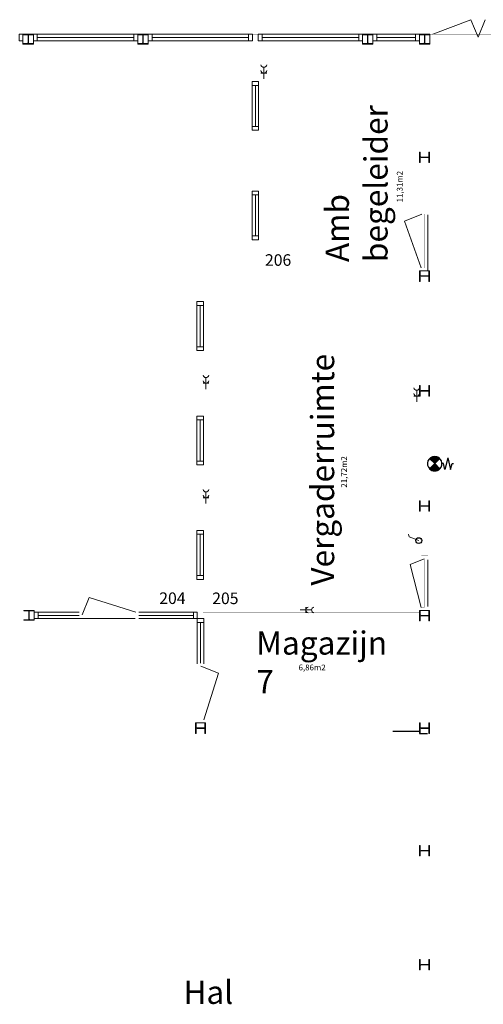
# Model space of a CAD drawing. Header units: millimetres. Extents: x 0 to 168869, y 0 to 118900.
# Tile 11 of 17: x 113467 to 121466, y 41084 to 58083. Entities that reach past the tile are written whole.
import ezdxf

# ---------------------------------------------------------------- set-up
doc = ezdxf.new("R2010")
doc.units = ezdxf.units.MM
doc.header["$MEASUREMENT"] = 0
doc.layers.get('0').update_dxf_attribs({"linetype": 'CONTINUOUS'})
for name, color, linetype in [('Binnenkozijn', 4, 'CONTINUOUS'), ('Binnenmuur', 1, 'CONTINUOUS'), ('Buitenmuur', 1, 'CONTINUOUS'), ('Profiel', 5, 'CONTINUOUS'), ('Schakelaar', 7, 'CONTINUOUS'), ('TEKST', 7, 'CONTINUOUS'), ('Timmerwerk', 5, 'CONTINUOUS'), ('Wandcontactdoos', 7, 'CONTINUOUS'), ('wandopeningen binnen', 4, 'CONTINUOUS'), ('wandopeningen buiten', 4, 'CONTINUOUS')]:
    doc.layers.add(name, color=color, linetype=linetype)
doc.styles.get("Standard").update_dxf_attribs({"font": 'romans.shx'})

msp = doc.modelspace()

# ---------------------------------------------------------------- linework, layer by layer
for p, q in [((120627.676, 50418.539), (120540.176, 50506.039)), ((120542.297, 50503.918), (120565.168, 50526.788)), ((120632.472, 50423.335), (120544.213, 50511.593)), ((120551.136, 50495.079), (120595.343, 50539.285)), ((120641.31, 50432.174), (120553.98, 50519.504)), ((120559.975, 50486.24), (120616.801, 50543.065)), ((120650.149, 50441.013), (120564.666, 50526.496)), ((120568.814, 50477.401), (120634.752, 50543.339)), ((120658.988, 50449.852), (120576.332, 50532.508)), ((120577.653, 50468.562), (120650.524, 50541.434)), ((120586.492, 50459.724), (120664.699, 50537.931)), ((120667.827, 50458.69), (120589.084, 50537.433)), ((120595.331, 50450.885), (120677.588, 50533.142)), ((120676.666, 50467.529), (120603.096, 50541.099)), ((120604.169, 50442.046), (120689.375, 50527.251)), ((120613.008, 50433.207), (120700.171, 50520.37)), ((120685.505, 50476.368), (120618.659, 50543.214)), ((120621.847, 50424.368), (120710.043, 50512.564)), ((120627.676, 50418.539), (120715.176, 50506.039)), ((120694.343, 50485.207), (120636.309, 50543.241)), ((120703.182, 50494.046), (120657.233, 50539.995)), ((120712.021, 50502.885), (120685.594, 50529.312)), ((120852.676, 50518.539), (120802.676, 50318.539)), ((120852.676, 50518.539), (120902.676, 50318.539)), ((120627.676, 50418.539), (120540.176, 50331.039)), ((120627.676, 50418.539), (120715.176, 50331.039)), ((120777.676, 50418.539), (120752.676, 50418.539)), ((120802.676, 50318.539), (120777.676, 50418.539)), ((120902.676, 50318.539), (120927.676, 50418.539)), ((120927.676, 50418.539), (120952.676, 50418.539)), ((119902.697, 45801.626), (120367.196, 45801.625)), ((120367.196, 45801.625), (120367.196, 45761.625)), ((120367.196, 45761.625), (120376.696, 45761.625)), ((120376.696, 45761.625), (120502.697, 45761.625))]:
    msp.add_line(p, q)
at = {"color": 0, "linetype": 'Continuous'}
for p, q in [((120544.487, 50323.798), (120633.452, 50412.763)), ((120590.698, 50298.099), (120548.967, 50339.83)), ((120554.358, 50315.991), (120642.291, 50403.924)), ((120613.023, 50293.452), (120557.806, 50348.669)), ((120565.147, 50309.103), (120651.13, 50395.085)), ((120631.461, 50292.692), (120566.645, 50357.508)), ((120647.578, 50294.253), (120575.483, 50366.347)), ((120576.919, 50303.196), (120659.969, 50386.246)), ((120662.028, 50297.48), (120584.322, 50375.186)), ((120589.782, 50298.382), (120668.808, 50377.408)), ((120675.154, 50302.032), (120593.161, 50384.025)), ((120687.156, 50307.708), (120602, 50392.863)), ((120603.916, 50294.839), (120677.646, 50368.569)), ((120698.155, 50314.386), (120610.839, 50401.702)), ((120619.623, 50292.868), (120686.485, 50359.73)), ((120708.226, 50321.993), (120619.678, 50410.541)), ((120637.462, 50293.029), (120695.324, 50350.891)), ((120658.684, 50296.573), (120704.163, 50342.052)), ((120687.902, 50308.113), (120713.002, 50333.213))]:
    msp.add_line(p, q, dxfattribs=at)
at = {"linetype": 'Continuous'}
msp.add_lwpolyline([(120538.831, 50329.065, 0.412892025), (120716.456, 50329.529, -1.104741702)], format="xyb", dxfattribs=at)
msp.add_arc((120627.676, 50418.539), 125, 314.929549, 226.2000485)
at = {"layer": 'Binnenkozijn', "lineweight": 0}
for p, q in [((113769.697, 57833.127), (115435.697, 57833.127)), ((115749.697, 57833.127), (117415.697, 57833.127)), ((117649.697, 57833.127), (119315.697, 57833.127)), ((119629.697, 57833.127), (120295.697, 57833.127)), ((115435.697, 57776.127), (113769.697, 57776.127)), ((117415.697, 57776.127), (115749.697, 57776.127)), ((119315.697, 57776.127), (117649.697, 57776.127)), ((120295.697, 57776.127), (119629.697, 57776.127)), ((117475.697, 56241.127), (117475.697, 56947.127)), ((117532.697, 56947.127), (117532.697, 56241.127)), ((117475.697, 54351.127), (117475.697, 55057.127)), ((117532.697, 55057.127), (117532.697, 54351.127)), ((116523.751, 52437.627), (116523.751, 53148.627)), ((116580.751, 53148.627), (116580.751, 52437.627)), ((116523.751, 50462.627), (116523.751, 51173.627)), ((116580.751, 51173.627), (116580.751, 50462.627)), ((116523.751, 48487.627), (116523.751, 49198.627)), ((116580.751, 49198.627), (116580.751, 48487.627)), ((113783.751, 47856.626), (114489.751, 47856.626)), ((114489.751, 47799.626), (113783.751, 47799.626)), ((115523.751, 47856.626), (116463.751, 47856.626)), ((116463.751, 47799.626), (115523.751, 47799.626)), ((116530.751, 46964.626), (116530.751, 47675.626)), ((116587.751, 47675.626), (116587.751, 46975.626))]:
    msp.add_line(p, q, dxfattribs=at)
for points in [[(113522.697, 57719.127), (113455.697, 57719.127), (113455.697, 57833.127), (113522.697, 57833.127), (113522.697, 57719.127)], [(113769.697, 57719.127), (113702.697, 57719.127), (113702.697, 57833.127), (113769.697, 57833.127), (113769.697, 57719.127)], [(115502.697, 57719.127), (115435.697, 57719.127), (115435.697, 57833.127), (115502.697, 57833.127), (115502.697, 57719.127)], [(115749.697, 57719.127), (115682.697, 57719.127), (115682.697, 57833.127), (115749.697, 57833.127), (115749.697, 57719.127)], [(117482.697, 57719.127), (117415.697, 57719.127), (117415.697, 57833.127), (117482.697, 57833.127), (117482.697, 57719.127)], [(117649.697, 57719.127), (117582.697, 57719.127), (117582.697, 57833.127), (117649.697, 57833.127), (117649.697, 57719.127)], [(119382.697, 57719.127), (119315.697, 57719.127), (119315.697, 57833.127), (119382.697, 57833.127), (119382.697, 57719.127)], [(119629.697, 57719.127), (119562.697, 57719.127), (119562.697, 57833.127), (119629.697, 57833.127), (119629.697, 57719.127)], [(120362.697, 57719.127), (120295.697, 57719.127), (120295.697, 57833.127), (120362.697, 57833.127), (120362.697, 57719.127)], [(115435.697, 57719.127), (113769.697, 57719.127)], [(117415.697, 57719.127), (115749.697, 57719.127)], [(119315.697, 57719.127), (117649.697, 57719.127)], [(120295.697, 57719.127), (119629.697, 57719.127)], [(117589.697, 57014.127), (117589.697, 56947.127), (117475.697, 56947.127), (117475.697, 57014.127), (117589.697, 57014.127)], [(117589.697, 56947.127), (117589.697, 56241.127)], [(117589.697, 56241.127), (117589.697, 56174.127), (117475.697, 56174.127), (117475.697, 56241.127), (117589.697, 56241.127)], [(117589.697, 55124.127), (117589.697, 55057.127), (117475.697, 55057.127), (117475.697, 55124.127), (117589.697, 55124.127)], [(117589.697, 55057.127), (117589.697, 54351.127)], [(117589.697, 54351.127), (117589.697, 54284.127), (117475.697, 54284.127), (117475.697, 54351.127), (117589.697, 54351.127)], [(116637.751, 53215.627), (116637.751, 53148.627), (116523.751, 53148.627), (116523.751, 53215.627), (116637.751, 53215.627)], [(116637.751, 53148.627), (116637.751, 52437.627)], [(116637.751, 52437.627), (116637.751, 52370.627), (116523.751, 52370.627), (116523.751, 52437.627), (116637.751, 52437.627)], [(116637.751, 51240.627), (116637.751, 51173.627), (116523.751, 51173.627), (116523.751, 51240.627), (116637.751, 51240.627)], [(116637.751, 51173.627), (116637.751, 50462.627)], [(116637.751, 50462.627), (116637.751, 50395.627), (116523.751, 50395.627), (116523.751, 50462.627), (116637.751, 50462.627)], [(116637.751, 49265.627), (116637.751, 49198.627), (116523.751, 49198.627), (116523.751, 49265.627), (116637.751, 49265.627)], [(116637.751, 49198.627), (116637.751, 48487.627)], [(116637.751, 48487.627), (116637.751, 48420.627), (116523.751, 48420.627), (116523.751, 48487.627), (116637.751, 48487.627)], [(113783.751, 47742.626), (113716.751, 47742.626), (113716.751, 47856.626), (113783.751, 47856.626), (113783.751, 47742.626)], [(116530.751, 47742.626), (116463.751, 47742.626), (116463.751, 47856.626), (116530.751, 47856.626), (116530.751, 47742.626)], [(114489.751, 47742.626), (113783.751, 47742.626)], [(116463.751, 47742.626), (115523.751, 47742.626)], [(116644.751, 47742.626), (116644.751, 47675.626), (116530.751, 47675.626), (116530.751, 47742.626), (116644.751, 47742.626)], [(116644.751, 47675.626), (116644.751, 46964.626)]]:
    msp.add_lwpolyline(points, dxfattribs=at)
at = {"layer": 'Binnenmuur', "lineweight": 0, "const_width": 0.8}
for points in [[(117582.697, 57833.127), (117582.697, 57557.127), (117582.697, 57014.127), (117482.697, 57014.127), (117482.697, 57833.127), (117582.697, 57833.127)], [(117582.697, 56174.127), (117582.697, 56060.127), (117582.697, 55124.127), (117482.697, 55124.127), (117482.697, 56174.127), (117582.697, 56174.127)], [(117582.697, 54284.127), (117582.697, 54170.127), (117582.697, 53705.627), (117482.697, 53705.627), (117482.697, 54284.127), (117582.697, 54284.127)], [(120402.697, 51678.627), (120502.697, 51678.627), (120502.697, 53652.627), (120402.697, 53652.627), (120402.697, 51678.627), (120402.697, 51678.627)], [(116530.751, 51240.627), (116630.751, 51240.627), (116630.751, 52370.627), (116530.751, 52370.627), (116530.751, 51240.627), (116530.751, 51240.627)], [(120402.696, 49689.627), (120502.696, 49689.627), (120502.696, 51672.627), (120402.696, 51672.627), (120402.696, 49689.627), (120402.696, 49689.627)], [(116530.751, 49265.627), (116630.751, 49265.627), (116630.751, 50395.627), (116530.751, 50395.627), (116530.751, 49265.627), (116530.751, 49265.627)], [(120402.696, 48826.626), (120502.696, 48826.626), (120502.696, 49683.627), (120402.696, 49683.627), (120402.696, 48826.626), (120402.696, 48826.626)], [(120402.696, 45854.625), (120502.696, 45854.625), (120502.696, 47789.626), (120402.696, 47789.626), (120402.696, 45854.625), (120402.696, 45854.625)]]:
    msp.add_lwpolyline(points, dxfattribs=at)
at = {"layer": 'Buitenmuur', "lineweight": 0, "const_width": 0.8}
for points in [[(120402.697, 55708.627), (120402.697, 57662.126), (120502.697, 57662.126), (120502.697, 55708.627), (120402.697, 55708.627)], [(120402.697, 54779.627), (120402.697, 55702.627), (120502.697, 55702.627), (120502.697, 54779.627), (120402.697, 54779.627)], [(120367.196, 53605.627), (116630.751, 53605.627), (116630.751, 53215.627), (116530.751, 53215.627), (116530.751, 53705.627), (120367.196, 53705.627), (120367.196, 53605.627)], [(120367.196, 47742.626), (116530.751, 47742.626), (116530.751, 47842.626), (116530.751, 48420.627), (116630.751, 48420.627), (116630.751, 47842.626), (120367.196, 47842.626), (120367.196, 47742.626)], [(113623.751, 47749.627), (111635.697, 47749.627), (111635.697, 47849.627), (113623.751, 47849.626), (113623.751, 47749.626)], [(120367.196, 45801.625), (116673.251, 45801.626), (116673.251, 45901.626), (120367.196, 45901.625), (120367.196, 45801.625)]]:
    msp.add_lwpolyline(points, dxfattribs=at)
at = {"layer": 'Profiel', "lineweight": 0}
for points in [[(113522.697, 57833.127), (113522.697, 57823.627), (113594.697, 57823.627, -0.414213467), (113609.697, 57808.627), (113609.697, 57686.627, -0.414213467), (113594.697, 57671.627), (113522.697, 57671.627), (113522.697, 57662.127), (113702.697, 57662.127), (113702.697, 57671.627), (113630.697, 57671.627, -0.41421385), (113615.697, 57686.627), (113615.697, 57808.627, -0.414213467), (113630.697, 57823.626), (113702.697, 57823.626), (113702.697, 57833.127)], [(115502.697, 57833.127), (115502.697, 57823.627), (115574.697, 57823.627, -0.414213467), (115589.697, 57808.627), (115589.697, 57686.627, -0.414213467), (115574.697, 57671.627), (115502.697, 57671.627), (115502.697, 57662.127), (115682.697, 57662.127), (115682.697, 57671.627), (115610.697, 57671.627, -0.41421385), (115595.697, 57686.627), (115595.697, 57808.627, -0.414213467), (115610.697, 57823.626), (115682.697, 57823.626), (115682.697, 57833.127)], [(119382.697, 57833.127), (119382.697, 57823.627), (119454.697, 57823.627, -0.414213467), (119469.697, 57808.627), (119469.697, 57686.627, -0.414213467), (119454.697, 57671.627), (119382.697, 57671.627), (119382.697, 57662.127), (119562.697, 57662.127), (119562.697, 57671.627), (119490.697, 57671.627, -0.41421385), (119475.697, 57686.627), (119475.697, 57808.627, -0.414213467), (119490.697, 57823.626), (119562.697, 57823.626), (119562.697, 57833.127)], [(120362.697, 57833.127), (120362.697, 57823.626), (120434.697, 57823.626, -0.414213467), (120449.697, 57808.626), (120449.697, 57686.626, -0.414213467), (120434.697, 57671.626), (120362.697, 57671.626), (120362.697, 57662.126), (120542.697, 57662.126), (120542.697, 57671.626), (120470.697, 57671.626, -0.41421385), (120455.697, 57686.626), (120455.697, 57808.626, -0.414213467), (120470.697, 57823.626), (120542.697, 57823.626), (120542.697, 57833.127)], [(120367.197, 55615.627), (120376.697, 55615.627), (120376.697, 55687.627, -0.414213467), (120391.697, 55702.627), (120513.697, 55702.627, -0.414213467), (120528.697, 55687.627), (120528.697, 55615.627), (120538.197, 55615.627), (120538.197, 55795.627), (120528.697, 55795.627), (120528.697, 55723.627, -0.41421385), (120513.697, 55708.627), (120391.697, 55708.627, -0.414213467), (120376.697, 55723.627), (120376.697, 55795.627), (120367.197, 55795.627)], [(120367.196, 53565.627), (120376.696, 53565.627), (120376.697, 53637.627, -0.414213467), (120391.697, 53652.627), (120513.697, 53652.627, -0.414213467), (120528.697, 53637.627), (120528.697, 53565.627), (120538.197, 53565.627), (120538.197, 53745.627), (120528.697, 53745.627), (120528.697, 53673.627, -0.41421385), (120513.697, 53658.627), (120391.697, 53658.627, -0.414213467), (120376.697, 53673.627), (120376.697, 53745.627), (120367.196, 53745.627)], [(120367.196, 51585.627), (120376.696, 51585.627), (120376.696, 51657.627, -0.414213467), (120391.696, 51672.627), (120513.696, 51672.627, -0.414213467), (120528.696, 51657.627), (120528.696, 51585.627), (120538.196, 51585.627), (120538.197, 51765.627), (120528.697, 51765.627), (120528.697, 51693.627, -0.41421385), (120513.697, 51678.627), (120391.697, 51678.627, -0.414213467), (120376.697, 51693.627), (120376.697, 51765.627), (120367.196, 51765.627)], [(120367.196, 49596.627), (120376.696, 49596.627), (120376.696, 49668.627, -0.414213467), (120391.696, 49683.627), (120513.696, 49683.627, -0.414213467), (120528.696, 49668.627), (120528.696, 49596.627), (120538.196, 49596.627), (120538.196, 49776.627), (120528.696, 49776.627), (120528.696, 49704.627, -0.41421385), (120513.696, 49689.627), (120391.696, 49689.627, -0.414213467), (120376.696, 49704.627), (120376.696, 49776.627), (120367.196, 49776.627)], [(113536.751, 47885.126), (113536.751, 47875.626), (113608.751, 47875.626, -0.414213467), (113623.751, 47860.626), (113623.751, 47738.626, -0.414213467), (113608.751, 47723.626), (113536.751, 47723.626), (113536.751, 47714.126), (113716.751, 47714.126), (113716.751, 47723.626), (113644.751, 47723.626, -0.41421385), (113629.751, 47738.626), (113629.751, 47860.626, -0.414213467), (113644.751, 47875.626), (113716.751, 47875.626), (113716.751, 47885.126)], [(120367.196, 47702.626), (120376.696, 47702.626), (120376.696, 47774.626, -0.414213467), (120391.696, 47789.626), (120513.696, 47789.626, -0.414213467), (120528.696, 47774.626), (120528.696, 47702.626), (120538.196, 47702.626), (120538.196, 47882.626), (120528.696, 47882.626), (120528.696, 47810.626, -0.41421385), (120513.696, 47795.626), (120391.696, 47795.626, -0.414213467), (120376.696, 47810.626), (120376.696, 47882.626), (120367.196, 47882.626)], [(116502.251, 45761.626), (116511.751, 45761.626), (116511.751, 45833.626, -0.414213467), (116526.751, 45848.626), (116648.751, 45848.626, -0.414213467), (116663.751, 45833.626), (116663.751, 45761.626), (116673.251, 45761.626), (116673.251, 45941.626), (116663.751, 45941.626), (116663.751, 45869.626, -0.41421385), (116648.751, 45854.626), (116526.751, 45854.626, -0.414213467), (116511.751, 45869.626), (116511.751, 45941.626), (116502.251, 45941.626)], [(120367.196, 45761.625), (120376.696, 45761.625), (120376.696, 45833.625, -0.414213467), (120391.696, 45848.625), (120513.696, 45848.625, -0.414213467), (120528.696, 45833.625), (120528.696, 45761.625), (120538.196, 45761.625), (120538.196, 45941.625), (120528.696, 45941.625), (120528.696, 45869.625, -0.41421385), (120513.696, 45854.625), (120391.696, 45854.625, -0.414213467), (120376.696, 45869.625), (120376.696, 45941.625), (120367.196, 45941.625)], [(120367.196, 43644.625), (120376.696, 43644.625), (120376.696, 43716.625, -0.414213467), (120391.696, 43731.625), (120513.696, 43731.625, -0.414213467), (120528.696, 43716.625), (120528.696, 43644.625), (120538.196, 43644.625), (120538.196, 43824.625), (120528.696, 43824.625), (120528.696, 43752.625, -0.41421385), (120513.696, 43737.625), (120391.696, 43737.625, -0.414213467), (120376.696, 43752.625), (120376.696, 43824.625), (120367.196, 43824.625)], [(120367.196, 41679.625), (120376.696, 41679.625), (120376.696, 41751.625, -0.414213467), (120391.696, 41766.625), (120513.696, 41766.625, -0.414213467), (120528.696, 41751.625), (120528.696, 41679.625), (120538.196, 41679.625), (120538.196, 41859.625), (120528.696, 41859.625), (120528.696, 41787.625, -0.41421385), (120513.696, 41772.625), (120391.696, 41772.625, -0.414213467), (120376.696, 41787.625), (120376.696, 41859.625), (120367.196, 41859.625)]]:
    msp.add_lwpolyline(points, format="xyb", close=True, dxfattribs=at)
at = {"layer": 'Schakelaar', "lineweight": 0}
for p, q in [((120186.532, 49154.762), (120175.357, 49203.583)), ((120352.696, 49089.037), (120186.532, 49154.762))]:
    msp.add_line(p, q, dxfattribs=at)
at = {"layer": 'Schakelaar'}
msp.add_circle((120352.696, 49089.037), 50, dxfattribs=at)
at = {"layer": 'Timmerwerk', "lineweight": 0}
for p, q in [((113522.697, 57671.627), (113522.697, 57823.627)), ((113702.697, 57671.627), (113702.697, 57823.626)), ((115502.697, 57671.627), (115502.697, 57823.627)), ((115682.697, 57671.627), (115682.697, 57823.626)), ((119382.697, 57671.627), (119382.697, 57823.627)), ((119562.697, 57671.627), (119562.697, 57823.626)), ((120362.697, 57671.626), (120362.697, 57823.626)), ((120542.697, 57671.626), (120542.697, 57823.626)), ((120376.697, 53745.627), (120528.697, 53745.627)), ((113716.751, 47875.626), (113716.751, 47723.626)), ((120376.696, 47882.626), (120528.696, 47882.626)), ((116511.751, 45941.626), (116663.751, 45941.626))]:
    msp.add_line(p, q, dxfattribs=at)
at = {"layer": 'Wandcontactdoos', "lineweight": 0}
for p, q in [((117628.927, 57162.253), (117728.927, 57162.253)), ((117678.927, 57162.253), (117678.927, 57262.253)), ((117678.927, 57062.253), (117678.927, 57162.253)), ((116680.751, 51805.627), (116680.751, 51905.627)), ((116630.751, 51805.627), (116730.751, 51805.627)), ((116680.751, 51705.627), (116680.751, 51805.627)), ((120317.196, 51585.627), (120317.196, 51685.627)), ((120267.196, 51585.627), (120367.196, 51585.627)), ((120317.196, 51485.627), (120317.196, 51585.627)), ((116630.751, 49830.627), (116730.751, 49830.627)), ((116680.751, 49830.627), (116680.751, 49930.627)), ((116680.751, 49730.627), (116680.751, 49830.627)), ((118403.439, 47942.626), (118403.439, 47842.626)), ((118303.439, 47892.626), (118403.439, 47892.626)), ((118403.439, 47892.626), (118503.439, 47892.626))]:
    msp.add_line(p, q, dxfattribs=at)
for centre, start, end in [((117678.927, 57313.185), 190.9801994, 349.0198006), ((117678.927, 57213.185), 190.9801994, 349.0198006), ((116680.751, 51956.559), 190.9801994, 349.0198006), ((116680.751, 51856.559), 190.9801994, 349.0198006), ((120317.196, 51736.559), 190.9801994, 349.0198006), ((120317.196, 51636.559), 190.9801994, 349.0198006), ((116680.751, 49981.559), 190.9801994, 349.0198006), ((116680.751, 49881.559), 190.9801994, 349.0198006), ((118454.371, 47892.626), 100.9801994, 259.0198006), ((118554.371, 47892.626), 100.9801994, 259.0198006)]:
    msp.add_arc(centre, 50.932, start, end, dxfattribs=at)
at = {"layer": 'wandopeningen binnen', "lineweight": 0}
for p, q in [((120509.697, 53745.627), (120509.697, 54712.627)), ((120509.696, 47949.626), (120509.696, 48759.626)), ((114489.751, 47742.626), (115456.751, 47742.626))]:
    msp.add_line(p, q, dxfattribs=at)
at = {"layer": 'wandopeningen buiten', "lineweight": 0}
for p, q in [((121252.117, 58083.426), (120594.697, 57833.127)), ((121375.197, 57783.127), (121252.117, 58083.426)), ((121375.197, 57783.127), (121498.277, 58083.426)), ((120405.696, 54727.627), (120105.397, 54604.547)), ((120105.397, 54604.547), (120395.697, 53797.627)), ((120445.696, 48774.626), (120204.565, 48675.796)), ((120204.565, 48675.796), (120395.696, 47934.626)), ((114541.751, 47806.626), (114664.831, 48106.925)), ((114664.831, 48106.925), (115471.751, 47856.626)), ((116594.751, 46923.626), (116895.05, 46800.546)), ((116895.05, 46800.546), (116644.751, 45993.626))]:
    msp.add_line(p, q, dxfattribs=at)
at = {"layer": 'wandopeningen buiten', "lineweight": 0, "const_width": 0.8}
for points in [[(120542.697, 57719.127), (120542.697, 57833.127), (120594.697, 57833.127), (120594.697, 57783.127), (120609.697, 57783.127), (120609.697, 57719.127), (120542.697, 57719.127)], [(121375.197, 57833.127), (121375.197, 57783.127), (120594.697, 57783.127), (120594.697, 57833.127), (121375.197, 57833.127)], [(122155.697, 57833.127), (122155.697, 57783.127), (121375.197, 57783.127), (121375.197, 57833.127), (122155.697, 57833.127)], [(122140.697, 57719.127), (120609.697, 57719.127)], [(120509.697, 54779.627), (120395.697, 54779.627), (120395.697, 54727.627), (120445.697, 54727.627), (120445.697, 54712.627), (120509.697, 54712.627), (120509.697, 54779.627)], [(120395.697, 54727.627), (120445.697, 54727.627), (120445.697, 53797.627), (120395.697, 53797.627), (120395.697, 54727.627)], [(120509.697, 54589.967), (120509.697, 53812.627)], [(120509.697, 53745.627), (120395.697, 53745.627), (120395.697, 53797.627), (120445.697, 53797.627), (120445.697, 53812.627), (120509.697, 53812.627), (120509.697, 53745.627)], [(120509.696, 48826.626), (120395.696, 48826.626), (120395.696, 48774.626), (120445.696, 48774.626), (120445.696, 48759.626), (120509.696, 48759.626), (120509.696, 48826.626)], [(120395.696, 48774.626), (120445.696, 48774.626), (120445.696, 47934.626), (120395.696, 47934.626), (120395.696, 48774.626)], [(120509.696, 48636.966), (120509.696, 48074.626)], [(120509.696, 47882.626), (120395.696, 47882.626), (120395.696, 47934.626), (120445.696, 47934.626), (120445.696, 47949.626), (120509.696, 47949.626), (120509.696, 47882.626)], [(114489.751, 47742.626), (114489.751, 47856.626), (114541.751, 47856.626), (114541.751, 47806.626), (114556.751, 47806.626), (114556.751, 47742.626), (114489.751, 47742.626)], [(115471.751, 47856.626), (115471.751, 47806.626), (114541.751, 47806.626), (114541.751, 47856.626), (115471.751, 47856.626)], [(115523.751, 47742.626), (115523.751, 47856.626), (115471.751, 47856.626), (115471.751, 47806.626), (115456.751, 47806.626), (115456.751, 47742.626), (115523.751, 47742.626)], [(115334.091, 47742.626), (114556.751, 47742.626)], [(116530.751, 46975.626), (116644.751, 46975.626), (116644.751, 46923.626), (116594.751, 46923.626), (116594.751, 46908.626), (116530.751, 46908.626), (116530.751, 46975.626)], [(116644.751, 45993.626), (116594.751, 45993.626), (116594.751, 46923.626), (116644.751, 46923.626), (116644.751, 45993.626)], [(116530.751, 46008.626), (116530.751, 46908.626)], [(116530.751, 45941.626), (116644.751, 45941.626), (116644.751, 45993.626), (116594.751, 45993.626), (116594.751, 46008.626), (116530.751, 46008.626), (116530.751, 45941.626)]]:
    msp.add_lwpolyline(points, dxfattribs=at)

# ---------------------------------------------------------------- texts
at = {"lineweight": 0, "char_height": 100, "attachment_point": 1, "rotation": 90}
for s, insert in [('11,31m2', (119973.473, 54929.423)), ('21,72m2', (119012.559, 50005.38))]:
    msp.add_mtext_dynamic_manual_height_columns(s, width=2150.52218, gutter_width=15, heights=[0], dxfattribs=dict(at, insert=insert))
at = {"lineweight": 0, "insert": (118278.567, 46949.207), "char_height": 100, "attachment_point": 1}
msp.add_mtext_dynamic_manual_height_columns('6,86m2', width=2150.52218, gutter_width=15, heights=[0], dxfattribs=at)
at = {"layer": 'TEKST', "lineweight": 0, "char_height": 400, "attachment_point": 1, "rotation": 90}
for s, insert in [('Amb begeleider', (118747.001, 53898.465)), ('Vergaderruimte', (118492.546, 48312.421))]:
    msp.add_mtext_dynamic_manual_height_columns(s, width=2150.52218, gutter_width=15, heights=[0], dxfattribs=dict(at, insert=insert))
at = {"layer": 'TEKST', "lineweight": 0, "attachment_point": 1}
for s, insert, char_height in [('206', (117698.388, 54034.235), 200), ('204', (115874.093, 48195.365), 200), ('205', (116787.973, 48193.466), 200), ('Magazijn 7', (117549.234, 47521.178), 400), ('Hal', (116291.482, 41491.095), 400)]:
    msp.add_mtext_dynamic_manual_height_columns(s, width=2150.52218, gutter_width=15, heights=[0], dxfattribs=dict(at, insert=insert, char_height=char_height))

doc.saveas('drawing.dxf')
